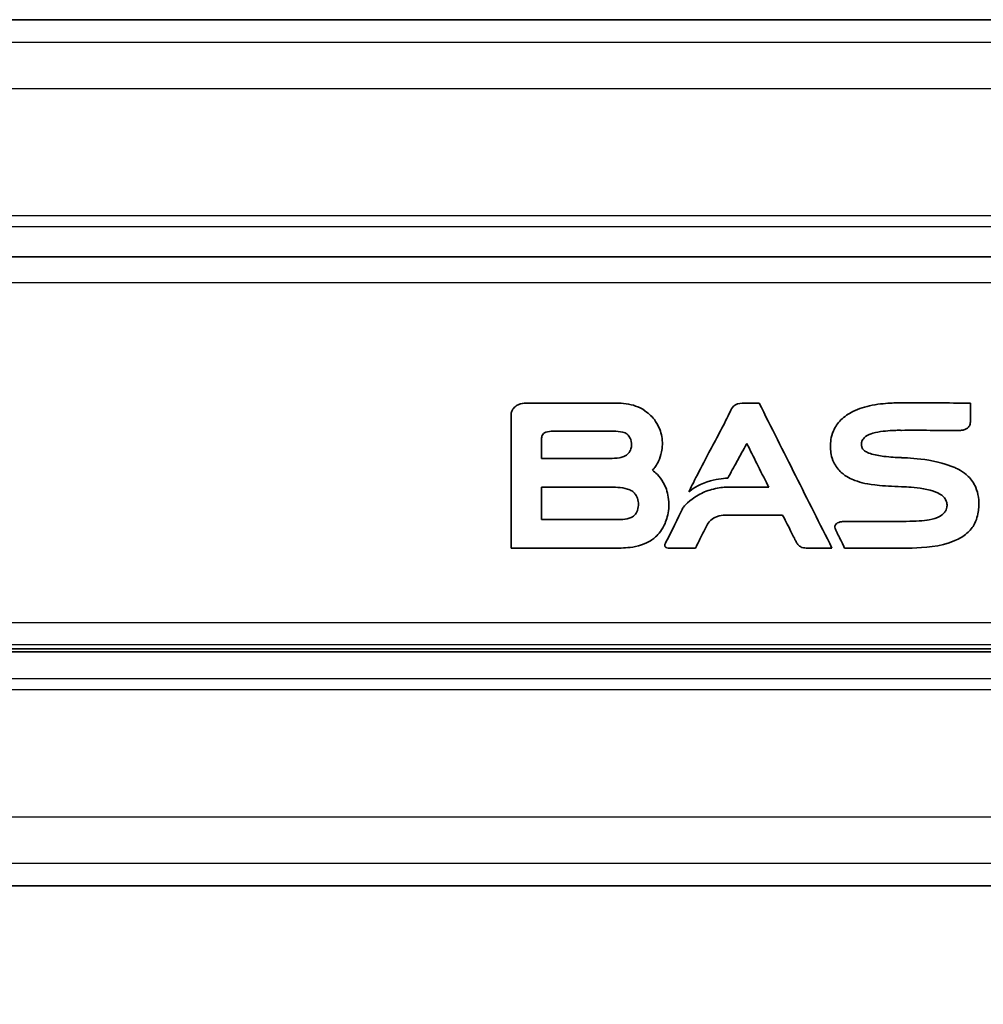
# Model space of a CAD drawing. Header units: millimetres. Extents: x 0 to 420, y 0 to 297.
# Tile 12 of 46: x 147 to 179, y 156 to 189. Entities that reach past the tile are written whole.
import ezdxf

# ---------------------------------------------------------------- set-up
doc = ezdxf.new("R2010")
doc.units = ezdxf.units.MM
for name, color, linetype, lineweight in [('Bemaßung (ISO)', 7, 'Continuous', 18), ('Sichtbar (ISO)', 7, 'Continuous', 35), ('Sichtbar schmal (ISO)', 7, 'Continuous', 25)]:
    doc.layers.add(name, color=color, linetype=linetype, lineweight=lineweight)
doc.styles.add('Notiztext (DIN)', font='isocpeur.ttf')
doc.dimstyles.new('Standard (DIN)', dxfattribs={"dimtxt": 3.5, "dimasz": 2.5, "dimexe": 1, "dimexo": 0, "dimgap": 0.7, "dimtad": 1, "dimtoh": 1, "dimrnd": 1e-08, "dimtxsty": 'Notiztext (DIN)', "dimcen": 0.09, "dimdle": 10, "dimclrd": 256, "dimclre": 256, "dimclrt": 256, "dimazin": 2, "dimtfac": 0.514286, "dimtdec": 4, "dimtmove": 0, "dimatfit": 3, "dimfxl": 1, "dimtolj": 1, "dimlwd": -1, "dimlwe": -1, "dimarcsym": 0})

# ---------------------------------------------------------------- blocks, each defined once
blk = doc.blocks.new('*D30')
at = {"layer": 'Bemaßung (ISO)', "transparency": 16777216}
for p, q in [((207.979, 169.023), (207.979, 122.991)), ((92.559, 160.223), (92.559, 122.991)), ((95.059, 123.991), (205.479, 123.991))]:
    blk.add_line(p, q, dxfattribs=at)
for points in [[(95.059, 124.408), (95.059, 123.575), (92.559, 123.991)], [(205.479, 124.408), (205.479, 123.575), (207.979, 123.991)]]:
    blk.add_solid(points, dxfattribs=at)
at = {"layer": 'Defpoints', "color": 0, "transparency": 16777216}
for p in [(207.979, 169.023), (92.559, 160.223), (207.979, 123.991)]:
    blk.add_point(p, dxfattribs=at)
at = {"layer": 'Bemaßung (ISO)', "transparency": 16777216, "insert": (143.619, 134.725), "char_height": 3.5, "attachment_point": 1, "style": 'Notiztext (DIN)'}
blk.add_mtext('\\A1;115,42{\\P(4.54")}', dxfattribs=at)
blk = doc.blocks.new('*D31')
at = {"layer": 'Bemaßung (ISO)', "transparency": 16777216}
for p, q in [((99.681, 168.733), (99.681, 139.955)), ((206.877, 168.733), (206.877, 139.955)), ((102.181, 140.955), (204.377, 140.955))]:
    blk.add_line(p, q, dxfattribs=at)
for points in [[(102.181, 141.371), (102.181, 140.538), (99.681, 140.955)], [(204.377, 141.371), (204.377, 140.538), (206.877, 140.955)]]:
    blk.add_solid(points, dxfattribs=at)
at = {"layer": 'Defpoints', "color": 0, "transparency": 16777216}
for p in [(99.681, 168.733), (206.877, 168.733), (206.877, 140.955)]:
    blk.add_point(p, dxfattribs=at)
at = {"layer": 'Bemaßung (ISO)', "transparency": 16777216, "insert": (145.929, 151.688), "char_height": 3.5, "attachment_point": 1, "style": 'Notiztext (DIN)'}
blk.add_mtext('\\A1;{ }107,2{\\P(4.221")}', dxfattribs=at)

msp = doc.modelspace()

# ---------------------------------------------------------------- linework, layer by layer
at = {"layer": 'Sichtbar (ISO)'}
for p, q in [((200.529, 188.923), (105.529, 188.923)), ((200.529, 180.985), (105.529, 180.985)), ((166.707, 176.086), (163.853, 176.086)), ((171.319, 176.086), (171.225, 176.086)), ((171.63, 176.086), (171.319, 176.086)), ((178.699, 175.474), (178.699, 176.088)), ((163.335, 175.759), (163.335, 171.234)), ((164.728, 175.144), (166.714, 175.144)), ((164.349, 174.236), (164.349, 174.892)), ((166.647, 174.236), (164.349, 174.236)), ((164.349, 172.188), (164.349, 173.276)), ((164.349, 173.276), (166.618, 173.276)), ((171.95, 173.272), (170.505, 173.275)), ((178.979, 172.598), (178.979, 172.609)), ((166.936, 172.188), (164.349, 172.188)), ((170.472, 172.336), (172.417, 172.336)), ((163.335, 171.234), (166.949, 171.234)), ((168.613, 171.233), (169.505, 171.233)), ((173.241, 171.233), (173.407, 171.233)), ((105.529, 167.861), (200.529, 167.861)), ((200.529, 167.761), (105.529, 167.761)), ((105.529, 159.923), (180.029, 159.923))]:
    msp.add_line(p, q, dxfattribs=at)
for points, knots in [([(163.853, 176.086), (163.798, 176.086), (163.735, 176.084), (163.596, 176.046), (163.543, 176.023), (163.447, 175.957), (163.412, 175.917), (163.351, 175.824), (163.343, 175.797), (163.335, 175.759)], [-0.03734187, -0.03734187, -0.03734187, -0.03734187, -0.02637236, -0.02637236, -0.01917526, -0.01917526, -0.01156827, -0.01156827, 0, 0, 0, 0]), ([(167.913, 175.751), (167.86, 175.794), (167.775, 175.862), (167.55, 175.974), (167.45, 176.009), (167.122, 176.086), (166.902, 176.086), (166.707, 176.086)], [-0.1231541, -0.1231541, -0.1231541, -0.1231541, -0.0860367, -0.0860367, -0.0585007, -0.0585007, 0, 0, 0, 0]), ([(171.225, 176.086), (171.131, 176.085), (171.005, 176.085), (170.876, 176.049), (170.844, 176.037), (170.781, 175.995), (170.755, 175.965), (170.697, 175.882), (170.667, 175.818), (170.63, 175.739)], [-0.1031309, -0.1031309, -0.1031309, -0.1031309, -0.0594952, -0.0594952, -0.0444624, -0.0444624, -0.0263037, -0.0263037, 0, 0, 0, 0]), ([(174.068, 171.233), (173.662, 172.042), (173.255, 172.85), (172.443, 174.468), (172.036, 175.277), (171.63, 176.086)], [-0.5430984, -0.5430984, -0.5430984, -0.5430984, -0.2715492, -0.2715492, 0, 0, 0, 0]), ([(176.082, 176.088), (175.899, 176.078), (175.681, 176.066), (175.188, 175.968), (174.966, 175.902), (174.618, 175.729), (174.481, 175.637), (174.258, 175.414), (174.174, 175.291), (174.026, 174.943), (174.02, 174.778), (174.016, 174.634)], [-0.1965892, -0.1965892, -0.1965892, -0.1965892, -0.1443215, -0.1443215, -0.1021846, -0.1021846, -0.0713414, -0.0713414, -0.0429903, -0.0429903, 0, 0, 0, 0]), ([(176.312, 176.094), (176.274, 176.093), (176.235, 176.093), (176.158, 176.091), (176.12, 176.09), (176.082, 176.088)], [-0.02306188, -0.02306188, -0.02306188, -0.02306188, -0.01153104, -0.01153104, 0, 0, 0, 0]), ([(176.406, 176.092), (176.39, 176.093), (176.375, 176.093), (176.356, 176.093), (176.316, 176.094), (176.312, 176.094)], [-0.006311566, -0.006311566, -0.006311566, -0.006311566, -0.001051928, -0.001051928, 0, 0, 0, 0]), ([(176.445, 176.094), (176.445, 176.094), (176.427, 176.093), (176.424, 176.093), (176.407, 176.092), (176.406, 176.092)], [-0.0005122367, -0.0005122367, -0.0005122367, -0.0005122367, -0.0002561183, -0.0002561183, 0, 0, 0, 0]), ([(178.699, 176.088), (178.323, 176.089), (177.948, 176.09), (176.914, 176.093), (176.896, 176.093), (176.445, 176.094)], [-0.2121533, -0.2121533, -0.2121533, -0.2121533, -0.1350427, -0.1350427, 0, 0, 0, 0]), ([(168.141, 173.933), (168.186, 173.996), (168.285, 174.137), (168.376, 174.476), (168.406, 174.639), (168.374, 175.009), (168.328, 175.176), (168.14, 175.55), (168.025, 175.653), (167.913, 175.751)], [-0.1836672, -0.1836672, -0.1836672, -0.1836672, -0.1113964, -0.1113964, -0.0753566, -0.0753566, -0.0445282, -0.0445282, 0, 0, 0, 0]), ([(170.63, 175.739), (170.417, 175.296), (170.182, 174.864), (169.648, 173.852), (169.322, 173.208), (169.278, 173.12)], [-0.05163879, -0.05163879, -0.05163879, -0.05163879, -0.02946895, -0.02946895, 0, 0, 0, 0]), ([(178.316, 175.173), (178.353, 175.17), (178.391, 175.173), (178.466, 175.186), (178.503, 175.196), (178.567, 175.225), (178.595, 175.243), (178.643, 175.289), (178.662, 175.316), (178.698, 175.399), (178.699, 175.449), (178.699, 175.474)], [-0.02673505, -0.02673505, -0.02673505, -0.02673505, -0.02165715, -0.02165715, -0.01660237, -0.01660237, -0.01213103, -0.01213103, -0.00768072, -0.00768072, 0, 0, 0, 0]), ([(164.349, 174.892), (164.349, 174.905), (164.35, 174.925), (164.358, 174.969), (164.363, 174.987), (164.382, 175.028), (164.397, 175.049), (164.438, 175.086), (164.465, 175.101), (164.571, 175.142), (164.665, 175.143), (164.728, 175.144)], [-0.04157904, -0.04157904, -0.04157904, -0.04157904, -0.03605527, -0.03605527, -0.0316714, -0.0316714, -0.02584908, -0.02584908, -0.01907492, -0.01907492, 0, 0, 0, 0]), ([(166.714, 175.144), (166.788, 175.144), (166.882, 175.143), (167.102, 175.109), (167.128, 175.1), (167.182, 175.067)], [-0.03699207, -0.03699207, -0.03699207, -0.03699207, -0.01894863, -0.01894863, 0, 0, 0, 0]), ([(167.182, 175.067), (167.202, 175.052), (167.238, 175.027), (167.299, 174.942), (167.319, 174.903), (167.361, 174.779), (167.362, 174.699), (167.357, 174.612), (167.35, 174.564), (167.303, 174.451), (167.27, 174.416), (167.239, 174.386)], [-0.05212378, -0.05212378, -0.05212378, -0.05212378, -0.04272771, -0.04272771, -0.03618986, -0.03618986, -0.02273072, -0.02273072, -0.01279948, -0.01279948, 0, 0, 0, 0]), ([(175.061, 174.63), (175.057, 174.65), (175.047, 174.703), (175.062, 174.789), (175.072, 174.826), (175.123, 174.906), (175.155, 174.937), (175.263, 175.017), (175.353, 175.052), (175.659, 175.142), (175.909, 175.158), (176.083, 175.168)], [-0.1178204, -0.1178204, -0.1178204, -0.1178204, -0.0935557, -0.0935557, -0.0825793, -0.0825793, -0.072363, -0.072363, -0.052312, -0.052312, 0, 0, 0, 0]), ([(176.083, 175.168), (176.105, 175.169), (176.155, 175.172), (176.264, 175.176), (176.315, 175.176), (176.336, 175.176)], [-0.01246463, -0.01246463, -0.01246463, -0.01246463, -0.00626772, -0.00626772, 0, 0, 0, 0]), ([(176.336, 175.176), (176.337, 175.176), (176.361, 175.175), (176.365, 175.175), (176.389, 175.173), (176.39, 175.173)], [-0.0007638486, -0.0007638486, -0.0007638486, -0.0007638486, -0.0003819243, -0.0003819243, 0, 0, 0, 0]), ([(176.39, 175.173), (176.711, 175.183), (177.032, 175.175), (177.674, 175.174), (177.995, 175.173), (178.316, 175.173)], [-0.1925898, -0.1925898, -0.1925898, -0.1925898, -0.0962964, -0.0962964, 0, 0, 0, 0]), ([(170.58, 173.573), (170.682, 173.758), (170.784, 173.942), (170.992, 174.32), (171.099, 174.513), (171.21, 174.715), (171.214, 174.724), (171.219, 174.732)], [-0.1323599, -0.1323599, -0.1323599, -0.1323599, -0.0691365, -0.0691365, -0.0029566, -0.0029566, 0, 0, 0, 0]), ([(171.219, 174.732), (171.331, 174.509), (171.443, 174.286), (171.676, 173.819), (171.798, 173.576), (171.93, 173.312), (171.94, 173.292), (171.95, 173.272)], [-0.1633249, -0.1633249, -0.1633249, -0.1633249, -0.0884677, -0.0884677, -0.0068053, -0.0068053, 0, 0, 0, 0]), ([(174.016, 174.634), (174.017, 174.627), (174.017, 174.619), (174.018, 174.61), (174.02, 174.59), (174.02, 174.588)], [-0.002899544, -0.002899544, -0.002899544, -0.002899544, -0.000483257, -0.000483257, 0, 0, 0, 0]), ([(174.02, 174.588), (174.027, 174.45), (174.036, 174.296), (174.191, 173.968), (174.274, 173.859), (174.547, 173.614), (174.701, 173.552), (174.835, 173.499)], [-0.1118849, -0.1118849, -0.1118849, -0.1118849, -0.0696298, -0.0696298, -0.0431522, -0.0431522, 0, 0, 0, 0]), ([(176.337, 174.262), (176.236, 174.267), (176.023, 174.277), (175.661, 174.321), (175.491, 174.349), (175.278, 174.419), (175.226, 174.444), (175.148, 174.493), (175.125, 174.516), (175.08, 174.569), (175.071, 174.599), (175.061, 174.63)], [-0.04215445, -0.04215445, -0.04215445, -0.04215445, -0.02856914, -0.02856914, -0.01963235, -0.01963235, -0.01481958, -0.01481958, -0.00985457, -0.00985457, 0, 0, 0, 0]), ([(167.239, 174.386), (167.207, 174.358), (167.176, 174.332), (167.061, 174.282), (167.01, 174.268), (166.847, 174.237), (166.731, 174.237), (166.647, 174.236)], [-0.0528655, -0.0528655, -0.0528655, -0.0528655, -0.03656453, -0.03656453, -0.02511481, -0.02511481, 0, 0, 0, 0]), ([(176.402, 174.259), (176.391, 174.26), (176.38, 174.26), (176.359, 174.261), (176.348, 174.262), (176.337, 174.262)], [-0.006466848, -0.006466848, -0.006466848, -0.006466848, -0.003233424, -0.003233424, 0, 0, 0, 0]), ([(178.177, 173.927), (178.027, 173.988), (177.765, 174.095), (176.939, 174.234), (176.647, 174.248), (176.402, 174.259)], [-0.1658339, -0.1658339, -0.1658339, -0.1658339, -0.0734619, -0.0734619, 0, 0, 0, 0]), ([(168.06, 173.839), (168.071, 173.85), (168.085, 173.865), (168.118, 173.903), (168.13, 173.92), (168.141, 173.933)], [-0.01001005, -0.01001005, -0.01001005, -0.01001005, -0.00491234, -0.00491234, 0, 0, 0, 0]), ([(168.106, 171.558), (168.178, 171.62), (168.299, 171.724), (168.477, 172.028), (168.536, 172.172), (168.613, 172.527), (168.623, 172.735), (168.563, 173.123), (168.504, 173.287), (168.298, 173.652), (168.145, 173.772), (168.06, 173.839)], [-0.1280246, -0.1280246, -0.1280246, -0.1280246, -0.0960763, -0.0960763, -0.0754903, -0.0754903, -0.0529101, -0.0529101, -0.0325385, -0.0325385, 0, 0, 0, 0]), ([(178.979, 172.609), (178.982, 172.699), (178.986, 172.801), (178.95, 173.051), (178.922, 173.158), (178.82, 173.402), (178.735, 173.527), (178.456, 173.802), (178.269, 173.886), (178.177, 173.927)], [-0.08206983, -0.08206983, -0.08206983, -0.08206983, -0.06397879, -0.06397879, -0.04983659, -0.04983659, -0.0303646, -0.0303646, 0, 0, 0, 0]), ([(169.278, 173.12), (169.372, 173.191), (169.567, 173.338), (170.187, 173.545), (170.389, 173.561), (170.58, 173.573)], [-0.1210677, -0.1210677, -0.1210677, -0.1210677, -0.0573856, -0.0573856, 0, 0, 0, 0]), ([(174.835, 173.499), (175.067, 173.418), (175.211, 173.372), (175.914, 173.306), (176.197, 173.294), (176.502, 173.281)], [-0.2532325, -0.2532325, -0.2532325, -0.2532325, -0.0916501, -0.0916501, 0, 0, 0, 0]), ([(166.618, 173.276), (166.782, 173.275), (167.017, 173.273), (167.284, 173.191), (167.33, 173.171), (167.4, 173.129), (167.413, 173.116), (167.429, 173.1)], [-0.04152376, -0.04152376, -0.04152376, -0.04152376, -0.01401114, -0.01401114, -0.00659983, -0.00659983, 0, 0, 0, 0]), ([(167.429, 173.1), (167.432, 173.097), (167.436, 173.093), (167.44, 173.089), (167.45, 173.08), (167.451, 173.079)], [-0.001161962, -0.001161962, -0.001161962, -0.001161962, -0.00019366, -0.00019366, 0, 0, 0, 0]), ([(167.451, 173.079), (167.458, 173.072), (167.486, 173.046), (167.533, 172.966), (167.547, 172.934), (167.582, 172.83), (167.59, 172.757), (167.59, 172.649), (167.586, 172.576), (167.527, 172.412), (167.5, 172.379), (167.466, 172.341)], [-0.08000198, -0.08000198, -0.08000198, -0.08000198, -0.06267169, -0.06267169, -0.05215373, -0.05215373, -0.0299886, -0.0299886, -0.01524082, -0.01524082, 0, 0, 0, 0]), ([(170.505, 173.275), (170.376, 173.262), (170.232, 173.247), (169.881, 173.147), (169.731, 173.086), (169.284, 172.834), (169.127, 172.633), (169.081, 172.575)], [-0.0455066, -0.0455066, -0.0455066, -0.0455066, -0.03242147, -0.03242147, -0.02230636, -0.02230636, 0, 0, 0, 0]), ([(176.502, 173.281), (176.64, 173.274), (176.95, 173.259), (177.412, 173.16), (177.529, 173.117), (177.673, 173.048), (177.732, 173.012), (177.817, 172.934), (177.848, 172.897), (177.906, 172.789), (177.913, 172.729), (177.919, 172.681)], [-0.08492316, -0.08492316, -0.08492316, -0.08492316, -0.05493013, -0.05493013, -0.03694968, -0.03694968, -0.02399548, -0.02399548, -0.01457543, -0.01457543, 0, 0, 0, 0]), ([(169.081, 172.575), (169.047, 172.506), (168.735, 171.876), (168.547, 171.498), (168.524, 171.45), (168.5, 171.403)], [-0.1266383, -0.1266383, -0.1266383, -0.1266383, -0.0158551, -0.0158551, 0, 0, 0, 0]), ([(177.91, 172.603), (177.904, 172.576), (177.899, 172.548), (177.87, 172.481), (177.853, 172.454), (177.794, 172.377), (177.743, 172.336), (177.579, 172.24), (177.446, 172.202), (177.111, 172.139), (176.889, 172.133), (176.554, 172.125)], [-0.2222695, -0.2222695, -0.2222695, -0.2222695, -0.2037267, -0.2037267, -0.1886619, -0.1886619, -0.1586287, -0.1586287, -0.1004524, -0.1004524, 0, 0, 0, 0]), ([(176.749, 171.234), (177.14, 171.246), (177.674, 171.266), (178.326, 171.545), (178.464, 171.624), (178.689, 171.818), (178.775, 171.924), (178.936, 172.235), (178.957, 172.409), (178.973, 172.547)], [-0.2099894, -0.2099894, -0.2099894, -0.2099894, -0.1003346, -0.1003346, -0.0692413, -0.0692413, -0.0416565, -0.0416565, 0, 0, 0, 0]), ([(177.919, 172.681), (177.919, 172.67), (177.92, 172.662), (177.916, 172.632), (177.914, 172.623), (177.91, 172.603)], [-0.0183977, -0.0183977, -0.0183977, -0.0183977, -0.0058937, -0.0058937, 0, 0, 0, 0]), ([(178.973, 172.547), (178.973, 172.548), (178.976, 172.571), (178.977, 172.581), (178.978, 172.59), (178.979, 172.598)], [-0.003110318, -0.003110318, -0.003110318, -0.003110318, -0.002591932, -0.002591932, 0, 0, 0, 0]), ([(167.466, 172.341), (167.447, 172.322), (167.413, 172.289), (167.31, 172.237), (167.264, 172.223), (167.113, 172.189), (167.012, 172.188), (166.936, 172.188)], [-0.04729177, -0.04729177, -0.04729177, -0.04729177, -0.03276221, -0.03276221, -0.02276158, -0.02276158, 0, 0, 0, 0]), ([(169.877, 171.988), (169.906, 172.046), (169.932, 172.088), (170.07, 172.213), (170.132, 172.254), (170.321, 172.334), (170.427, 172.335), (170.472, 172.336)], [-0.03324112, -0.03324112, -0.03324112, -0.03324112, -0.02153134, -0.02153134, -0.01367416, -0.01367416, 0, 0, 0, 0]), ([(172.417, 172.336), (172.432, 172.308), (172.564, 172.048), (172.687, 171.805), (172.827, 171.526), (172.841, 171.498)], [-0.02022208, -0.02022208, -0.02022208, -0.02022208, -0.00938817, -0.00938817, 0, 0, 0, 0]), ([(174.484, 172.12), (174.454, 172.12), (174.398, 172.119), (174.311, 172.1), (174.281, 172.09), (174.236, 172.066), (174.22, 172.054), (174.19, 172.021), (174.181, 172.005), (174.169, 171.972), (174.166, 171.951), (174.167, 171.897), (174.172, 171.881), (174.18, 171.863)], [-0.0234736, -0.0234736, -0.0234736, -0.0234736, -0.0173358, -0.0173358, -0.01417743, -0.01417743, -0.01203921, -0.01203921, -0.00958908, -0.00958908, -0.00589598, -0.00589598, 0, 0, 0, 0]), ([(176.554, 172.125), (176.485, 172.123), (175.581, 172.122), (175.174, 172.121), (174.829, 172.121), (174.484, 172.12)], [-0.1220294, -0.1220294, -0.1220294, -0.1220294, -0.1034858, -0.1034858, 0, 0, 0, 0]), ([(169.505, 171.233), (169.513, 171.249), (169.67, 171.569), (169.744, 171.719), (169.806, 171.845), (169.871, 171.976), (169.874, 171.982), (169.877, 171.988)], [-0.05210445, -0.05210445, -0.05210445, -0.05210445, -0.04407856, -0.04407856, -0.00197453, -0.00197453, 0, 0, 0, 0]), ([(174.18, 171.863), (174.182, 171.858), (174.198, 171.826), (174.231, 171.758), (174.245, 171.732), (174.283, 171.654), (174.309, 171.601), (174.346, 171.527), (174.485, 171.246), (174.491, 171.233)], [-0.02782438, -0.02782438, -0.02782438, -0.02782438, -0.01948366, -0.01948366, -0.01429577, -0.01429577, -0.00408699, -0.00408699, 0, 0, 0, 0]), ([(166.949, 171.234), (167.123, 171.236), (167.333, 171.24), (167.884, 171.387), (168.039, 171.506), (168.106, 171.558)], [-0.0473274, -0.0473274, -0.0473274, -0.0473274, -0.02531457, -0.02531457, 0, 0, 0, 0]), ([(172.841, 171.498), (172.86, 171.461), (172.877, 171.426), (172.915, 171.365), (172.937, 171.337), (172.991, 171.289), (173.024, 171.27), (173.131, 171.235), (173.201, 171.234), (173.241, 171.233)], [-0.03320421, -0.03320421, -0.03320421, -0.03320421, -0.02625852, -0.02625852, -0.01924054, -0.01924054, -0.01211558, -0.01211558, 0, 0, 0, 0]), ([(168.5, 171.403), (168.499, 171.402), (168.492, 171.388), (168.481, 171.358), (168.478, 171.345), (168.476, 171.32), (168.477, 171.309), (168.481, 171.293), (168.484, 171.284), (168.495, 171.268), (168.502, 171.262), (168.521, 171.249), (168.534, 171.244), (168.572, 171.234), (168.598, 171.233), (168.613, 171.233)], [-0.01420397, -0.01420397, -0.01420397, -0.01420397, -0.01221456, -0.01221456, -0.01101937, -0.01101937, -0.0096945, -0.0096945, -0.00818532, -0.00818532, -0.00652971, -0.00652971, -0.00439864, -0.00439864, 0, 0, 0, 0]), ([(173.407, 171.233), (173.517, 171.233), (173.627, 171.233), (173.961, 171.233), (174.046, 171.233), (174.068, 171.233)], [-0.009869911, -0.009869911, -0.009869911, -0.009869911, -0.006614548, -0.006614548, 0, 0, 0, 0]), ([(174.491, 171.233), (174.597, 171.233), (175.693, 171.23), (176.255, 171.229), (176.414, 171.229), (176.606, 171.229)], [-0.1824085, -0.1824085, -0.1824085, -0.1824085, -0.0576008, -0.0576008, 0, 0, 0, 0]), ([(176.606, 171.229), (176.618, 171.229), (176.63, 171.23), (176.645, 171.23), (176.677, 171.231), (176.678, 171.231)], [-0.002704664, -0.002704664, -0.002704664, -0.002704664, -0.000450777, -0.000450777, 0, 0, 0, 0]), ([(176.678, 171.231), (176.68, 171.231), (176.707, 171.23), (176.72, 171.23), (176.73, 171.229), (176.741, 171.229)], [-0.003742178, -0.003742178, -0.003742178, -0.003742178, -0.003118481, -0.003118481, 0, 0, 0, 0]), ([(176.741, 171.229), (176.742, 171.23), (176.744, 171.231), (176.746, 171.232), (176.748, 171.234), (176.749, 171.234)], [-0.0007581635, -0.0007581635, -0.0007581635, -0.0007581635, -0.000342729, -0.000342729, 0, 0, 0, 0])]:
    msp.add_open_spline(points, degree=3, knots=knots, dxfattribs=at)
at = {"layer": 'Sichtbar schmal (ISO)'}
for p, q in [((200.529, 188.159), (105.529, 188.159)), ((200.529, 186.608), (105.529, 186.608)), ((200.529, 182.352), (105.529, 182.352)), ((200.529, 181.989), (105.529, 181.989)), ((200.529, 180.113), (105.529, 180.113)), ((200.529, 168.733), (105.529, 168.733)), ((200.529, 167.998), (105.529, 167.998)), ((200.529, 166.857), (105.529, 166.857)), ((105.529, 166.494), (200.529, 166.494)), ((105.529, 162.238), (200.529, 162.238)), ((105.529, 160.688), (200.529, 160.688))]:
    msp.add_line(p, q, dxfattribs=at)

# ---------------------------------------------------------------- dimensions: what is measured, and where the dimension line sits
at = {"layer": 'Bemaßung (ISO)'}
for base, p1, p2, text, picture, middle in [((207.979, 123.991), (92.559, 160.223), (207.979, 169.023), '<>{\\P(4.54")}', '*D30', (150.269, 123.991)), ((206.877, 140.955), (99.681, 168.733), (206.877, 168.733), '{ }<>{\\P(4.221")}', '*D31', (153.279, 140.955))]:
    dim = msp.add_linear_dim(base=base, p1=p1, p2=p2, angle=180, text=text, dimstyle='Standard (DIN)', override={"dimtoh": 0, "dimdec": 2, "dimtp": 0, "dimtm": 0, "dimtdec": 4, "dimtofl": 0, "dimatfit": 1, "dimtvp": -0.25}, dxfattribs=at)
    dim.commit()
    dim.dimension.update_dxf_attribs({"geometry": picture, "text_midpoint": middle, "dimtype": 160})

doc.saveas('drawing.dxf')
